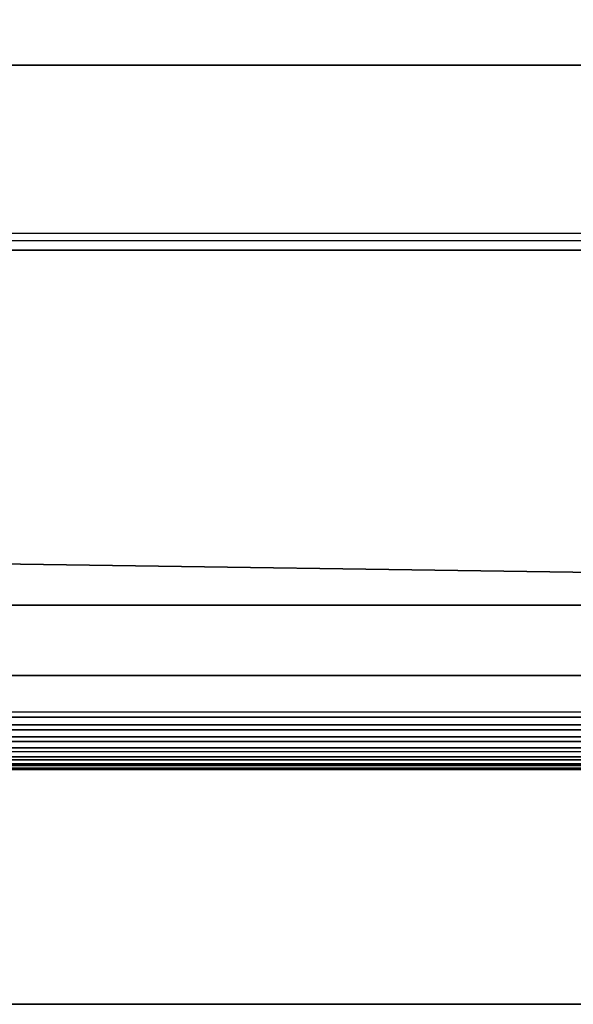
# Model space of a CAD drawing. Header units: millimetres. Extents: x -110 to 110, y 0 to 80.
# Tile 218 of 256: x -15.91 to -13.55, y 0 to 4.19. Entities that reach past the tile are written whole.
import ezdxf

# ---------------------------------------------------------------- set-up
doc = ezdxf.new("R2010")
doc.units = ezdxf.units.MM
doc.header["$LTSCALE"] = 59.460957
for name, color, linetype in [('1', 7, 'CONTINUOUS'), ('13', 7, 'CONTINUOUS'), ('351', 7, 'CONTINUOUS'), ('360', 7, 'CONTINUOUS'), ('367', 7, 'CONTINUOUS'), ('421', 7, 'CONTINUOUS'), ('422', 7, 'CONTINUOUS'), ('55', 7, 'CONTINUOUS'), ('56', 7, 'CONTINUOUS'), ('6', 7, 'CONTINUOUS'), ('7', 7, 'CONTINUOUS')]:
    doc.layers.add(name, color=color, linetype=linetype)

msp = doc.modelspace()

# ---------------------------------------------------------------- linework, layer by layer
at = {"layer": '1', "color": 7, "linetype": 'Continuous', "true_color": 0xe0f2ff}
for points in [[(110, 0, -55), (-105, 0, -52.6982), (-110, 0, -55), (110, 0, -55)], [(-105, 0, 52.6982), (105, 0, 52.6982), (-110, 0, 60), (-105, 0, 52.6982)], [(-110, 0, 60), (105, 0, 52.6982), (110, 0, 60), (-110, 0, 60)], [(105, 0, -52.6982), (-105, 0, -52.6982), (110, 0, -55), (105, 0, -52.6982)]]:
    msp.add_3dface(points, dxfattribs=at)
at = {"layer": '13', "color": 7, "linetype": 'Continuous', "true_color": 0xe0f2ff}
for points in [[(83.4461, 14.0471, 52.453), (-105, 0, 52.6982), (82.4769, 14, 52.4538), (83.4461, 14.0471, 52.453)], [(105, 0, 52.6982), (-105, 0, 52.6982), (83.4461, 14.0471, 52.453), (105, 0, 52.6982)], [(82.4769, 14, 52.4538), (-105, 0, 52.6982), (-82.4769, 14, 52.4538), (82.4769, 14, 52.4538)]]:
    msp.add_3dface(points, dxfattribs=at)
at = {"layer": '351', "color": 253, "linetype": 'Continuous', "true_color": 0x96b2af}
for points in [[(-85.5, 1, -33.6662), (85.5, 1, -33.6662), (-85.5, 1, 33.6662), (-85.5, 1, -33.6662)], [(85.5, 1, -33.6662), (85.5, 1, 33.6662), (-85.5, 1, 33.6662), (85.5, 1, -33.6662)]]:
    msp.add_3dface(points, dxfattribs=at)
at = {"layer": '360', "color": 253, "linetype": 'Continuous', "true_color": 0x96b2af}
for points in [[(-85.5, 1.2456, -33.9161), (85.5, 1.191, -33.9091), (-85.5, 1.191, -33.9091), (-85.5, 1.2456, -33.9161)], [(85.5, 1.2456, -33.9161), (85.5, 1.191, -33.9091), (-85.5, 1.2456, -33.9161), (85.5, 1.2456, -33.9161)], [(85.5, 1.191, -33.9091), (85.5, 1.1389, -33.8901), (-85.5, 1.191, -33.9091), (85.5, 1.191, -33.9091)], [(-85.5, 1.191, -33.9091), (85.5, 1.1389, -33.8901), (-85.5, 1.1389, -33.8901), (-85.5, 1.191, -33.9091)], [(85.5, 1.1389, -33.8901), (85.5, 1.0923, -33.8602), (-85.5, 1.1389, -33.8901), (85.5, 1.1389, -33.8901)], [(-85.5, 1.1389, -33.8901), (85.5, 1.0923, -33.8602), (-85.5, 1.0923, -33.8602), (-85.5, 1.1389, -33.8901)], [(85.5, 1.0923, -33.8602), (85.5, 1.0535, -33.8207), (-85.5, 1.0923, -33.8602), (85.5, 1.0923, -33.8602)], [(-85.5, 1.0923, -33.8602), (85.5, 1.0535, -33.8207), (-85.5, 1.0535, -33.8207), (-85.5, 1.0923, -33.8602)], [(85.5, 1.0535, -33.8207), (85.5, 1.0242, -33.7736), (-85.5, 1.0535, -33.8207), (85.5, 1.0535, -33.8207)], [(-85.5, 1.0535, -33.8207), (85.5, 1.0242, -33.7736), (-85.5, 1.0242, -33.7736), (-85.5, 1.0535, -33.8207)], [(85.5, 1.0242, -33.7736), (85.5, 1.0061, -33.7212), (-85.5, 1.0242, -33.7736), (85.5, 1.0242, -33.7736)], [(-85.5, 1.0242, -33.7736), (85.5, 1.0061, -33.7212), (-85.5, 1.0061, -33.7212), (-85.5, 1.0242, -33.7736)], [(85.5, 1.0061, -33.7212), (85.5, 1, -33.6662), (-85.5, 1.0061, -33.7212), (85.5, 1.0061, -33.7212)], [(85.5, 1, -33.6662), (-85.5, 1, -33.6662), (-85.5, 1.0061, -33.7212), (85.5, 1, -33.6662)]]:
    msp.add_3dface(points, dxfattribs=at)
at = {"layer": '367', "color": 253, "linetype": 'Continuous', "true_color": 0x96b2af}
for points in [[(84.9729, 4, 30.9729), (-84.9729, 4, -30.9729), (-84.9729, 4, 30.9729), (84.9729, 4, 30.9729)], [(84.9729, 4, -30.9729), (-84.9729, 4, -30.9729), (84.9729, 4, 30.9729), (84.9729, 4, -30.9729)]]:
    msp.add_3dface(points, dxfattribs=at)
at = {"layer": '421', "color": 7, "linetype": 'Continuous', "true_color": 0xe0f2ff}
for points in [[(-104.9982, 1.4, -51.9842), (104.9982, 1.4, -51.9842), (-72.6321, 1.4, -48.7625), (-104.9982, 1.4, -51.9842)], [(-104.9982, 1.4, 51.9842), (-15.4383, 1.4, 44.6445), (-15.317, 1.4, 44.7551), (-104.9982, 1.4, 51.9842)], [(-15.4383, 1.4, 44.6445), (-104.9982, 1.4, 51.9842), (-15.5876, 1.4, 44.4844), (-15.4383, 1.4, 44.6445)], [(-10.7141, 1.4, 44.8829), (-104.9982, 1.4, 51.9842), (-13.8126, 1.4, 45.0942), (-10.7141, 1.4, 44.8829)], [(-10.5253, 1.4, 44.9454), (-104.9982, 1.4, 51.9842), (-10.7141, 1.4, 44.8829), (-10.5253, 1.4, 44.9454)], [(-10.3115, 1.4, 44.9856), (-104.9982, 1.4, 51.9842), (-10.5253, 1.4, 44.9454), (-10.3115, 1.4, 44.9856)], [(-10.0678, 1.4, 45), (-104.9982, 1.4, 51.9842), (-10.3115, 1.4, 44.9856), (-10.0678, 1.4, 45)], [(-8.3446, 1.4, 45), (-104.9982, 1.4, 51.9842), (-10.0678, 1.4, 45), (-8.3446, 1.4, 45)], [(-7.6092, 1.4, 45), (-104.9982, 1.4, 51.9842), (-8.3446, 1.4, 45), (-7.6092, 1.4, 45)], [(-6.6866, 1.4, 45), (-104.9982, 1.4, 51.9842), (-7.6092, 1.4, 45), (-6.6866, 1.4, 45)], [(-5.1669, 1.4, 45), (-104.9982, 1.4, 51.9842), (-6.6866, 1.4, 45), (-5.1669, 1.4, 45)], [(-14.8518, 1.4, 45.0055), (-104.9982, 1.4, 51.9842), (-15.0271, 1.4, 44.9356), (-14.8518, 1.4, 45.0055)], [(-14.6466, 1.4, 45.061), (-104.9982, 1.4, 51.9842), (-14.8518, 1.4, 45.0055), (-14.6466, 1.4, 45.061)], [(-14.405, 1.4, 45.0981), (-104.9982, 1.4, 51.9842), (-14.6466, 1.4, 45.061), (-14.405, 1.4, 45.0981)], [(-14.1275, 1.4, 45.1113), (-104.9982, 1.4, 51.9842), (-14.405, 1.4, 45.0981), (-14.1275, 1.4, 45.1113)], [(-13.8126, 1.4, 45.0942), (-104.9982, 1.4, 51.9842), (-14.1275, 1.4, 45.1113), (-13.8126, 1.4, 45.0942)], [(-15.8241, 1.4, 44.1082), (-104.9982, 1.4, 51.9842), (-15.9124, 1.4, 43.8869), (-15.8241, 1.4, 44.1082)], [(-15.7153, 1.4, 44.3073), (-104.9982, 1.4, 51.9842), (-15.8241, 1.4, 44.1082), (-15.7153, 1.4, 44.3073)], [(-15.5876, 1.4, 44.4844), (-104.9982, 1.4, 51.9842), (-15.7153, 1.4, 44.3073), (-15.5876, 1.4, 44.4844)], [(5.2483, 1.4, 45), (-104.9982, 1.4, 51.9842), (4.4695, 1.4, 45), (5.2483, 1.4, 45)], [(6.0027, 1.4, 45), (-104.9982, 1.4, 51.9842), (5.2483, 1.4, 45), (6.0027, 1.4, 45)], [(6.8141, 1.4, 45), (-104.9982, 1.4, 51.9842), (6.0027, 1.4, 45), (6.8141, 1.4, 45)], [(7.5604, 1.4, 45), (-104.9982, 1.4, 51.9842), (6.8141, 1.4, 45), (7.5604, 1.4, 45)], [(8.3392, 1.4, 45), (-104.9982, 1.4, 51.9842), (7.5604, 1.4, 45), (8.3392, 1.4, 45)], [(9.9797, 1.4, 44.9356), (-104.9982, 1.4, 51.9842), (8.3392, 1.4, 45), (9.9797, 1.4, 44.9356)], [(10.155, 1.4, 45.0055), (-104.9982, 1.4, 51.9842), (9.9797, 1.4, 44.9356), (10.155, 1.4, 45.0055)], [(10.3602, 1.4, 45.061), (-104.9982, 1.4, 51.9842), (10.155, 1.4, 45.0055), (10.3602, 1.4, 45.061)], [(10.6018, 1.4, 45.0981), (-104.9982, 1.4, 51.9842), (10.3602, 1.4, 45.061), (10.6018, 1.4, 45.0981)], [(10.8792, 1.4, 45.1113), (-104.9982, 1.4, 51.9842), (10.6018, 1.4, 45.0981), (10.8792, 1.4, 45.1113)], [(-4.3501, 1.4, 45), (-104.9982, 1.4, 51.9842), (-5.1669, 1.4, 45), (-4.3501, 1.4, 45)], [(-3.8209, 1.4, 45), (-104.9982, 1.4, 51.9842), (-4.3501, 1.4, 45), (-3.8209, 1.4, 45)], [(-2.9145, 1.4, 45), (-104.9982, 1.4, 51.9842), (-3.8209, 1.4, 45), (-2.9145, 1.4, 45)], [(-0.9064, 1.4, 45), (-104.9982, 1.4, 51.9842), (-2.9145, 1.4, 45), (-0.9064, 1.4, 45)], [(-0.0326, 1.4, 45), (-104.9982, 1.4, 51.9842), (-0.9064, 1.4, 45), (-0.0326, 1.4, 45)], [(1.3159, 1.4, 44.947), (-104.9982, 1.4, 51.9842), (-0.0326, 1.4, 45), (1.3159, 1.4, 44.947)], [(1.5669, 1.4, 44.9853), (-104.9982, 1.4, 51.9842), (1.3159, 1.4, 44.947), (1.5669, 1.4, 44.9853)], [(1.8806, 1.4, 45), (-104.9982, 1.4, 51.9842), (1.5669, 1.4, 44.9853), (1.8806, 1.4, 45)], [(3.6825, 1.4, 45), (-104.9982, 1.4, 51.9842), (1.8806, 1.4, 45), (3.6825, 1.4, 45)], [(4.4695, 1.4, 45), (-104.9982, 1.4, 51.9842), (3.6825, 1.4, 45), (4.4695, 1.4, 45)], [(-15.0271, 1.4, 44.9356), (-104.9982, 1.4, 51.9842), (-15.1815, 1.4, 44.8515), (-15.0271, 1.4, 44.9356)], [(-15.1815, 1.4, 44.8515), (-104.9982, 1.4, 51.9842), (-15.317, 1.4, 44.7551), (-15.1815, 1.4, 44.8515)], [(11.1942, 1.4, 45.0942), (-104.9982, 1.4, 51.9842), (10.8792, 1.4, 45.1113), (11.1942, 1.4, 45.0942)], [(13.2103, 1.4, 45), (-104.9982, 1.4, 51.9842), (11.1942, 1.4, 45.0942), (13.2103, 1.4, 45)], [(16.0434, 1.4, 45), (-104.9982, 1.4, 51.9842), (13.2103, 1.4, 45), (16.0434, 1.4, 45)], [(71.2044, 1.4, 48.2022), (-104.9982, 1.4, 51.9842), (71.0397, 1.4, 47.9956), (71.2044, 1.4, 48.2022)], [(71.398, 1.4, 48.3819), (-104.9982, 1.4, 51.9842), (71.2044, 1.4, 48.2022), (71.398, 1.4, 48.3819)], [(71.6163, 1.4, 48.5307), (-104.9982, 1.4, 51.9842), (71.398, 1.4, 48.3819), (71.6163, 1.4, 48.5307)], [(71.8543, 1.4, 48.6453), (-104.9982, 1.4, 51.9842), (71.6163, 1.4, 48.5307), (71.8543, 1.4, 48.6453)], [(72.1067, 1.4, 48.7232), (-104.9982, 1.4, 51.9842), (71.8543, 1.4, 48.6453), (72.1067, 1.4, 48.7232)], [(72.3679, 1.4, 48.7625), (-104.9982, 1.4, 51.9842), (72.1067, 1.4, 48.7232), (72.3679, 1.4, 48.7625)], [(72.6321, 1.4, 48.7625), (-104.9982, 1.4, 51.9842), (72.3679, 1.4, 48.7625), (72.6321, 1.4, 48.7625)], [(104.9982, 1.4, 51.9842), (-104.9982, 1.4, 51.9842), (72.6321, 1.4, 48.7625), (104.9982, 1.4, 51.9842)], [(70.7325, 1.4, 47), (-104.9982, 1.4, 51.9842), (16.0434, 1.4, 45), (70.7325, 1.4, 47)], [(70.7523, 1.4, 47.2634), (-104.9982, 1.4, 51.9842), (70.7325, 1.4, 47), (70.7523, 1.4, 47.2634)], [(70.8111, 1.4, 47.521), (-104.9982, 1.4, 51.9842), (70.7523, 1.4, 47.2634), (70.8111, 1.4, 47.521)], [(70.9076, 1.4, 47.7669), (-104.9982, 1.4, 51.9842), (70.8111, 1.4, 47.521), (70.9076, 1.4, 47.7669)], [(71.0397, 1.4, 47.9956), (-104.9982, 1.4, 51.9842), (70.9076, 1.4, 47.7669), (71.0397, 1.4, 47.9956)], [(70.7523, 1.4, -46.7366), (-85.4161, 1.4, -34.4371), (70.7325, 1.4, -47), (70.7523, 1.4, -46.7366)], [(-72.6321, 1.4, 45.2375), (-85.4161, 1.4, 34.4371), (-14.4362, 1.4, 40.8946), (-72.6321, 1.4, 45.2375)], [(70.9076, 1.4, -46.2331), (-85.4161, 1.4, -34.4371), (70.8111, 1.4, -46.479), (70.9076, 1.4, -46.2331)], [(70.8111, 1.4, -46.479), (-85.4161, 1.4, -34.4371), (70.7523, 1.4, -46.7366), (70.8111, 1.4, -46.479)], [(85.4161, 1.4, -34.4371), (-85.4161, 1.4, -34.4371), (72.6321, 1.4, -45.2375), (85.4161, 1.4, -34.4371)], [(-85.4161, 1.4, -34.4371), (-71.398, 1.4, -45.6181), (70.7325, 1.4, -47), (-85.4161, 1.4, -34.4371)], [(71.398, 1.4, -45.6181), (-85.4161, 1.4, -34.4371), (71.2044, 1.4, -45.7978), (71.398, 1.4, -45.6181)], [(71.2044, 1.4, -45.7978), (-85.4161, 1.4, -34.4371), (71.0397, 1.4, -46.0044), (71.2044, 1.4, -45.7978)], [(71.0397, 1.4, -46.0044), (-85.4161, 1.4, -34.4371), (70.9076, 1.4, -46.2331), (71.0397, 1.4, -46.0044)], [(72.6321, 1.4, -45.2375), (-85.4161, 1.4, -34.4371), (72.3679, 1.4, -45.2375), (72.6321, 1.4, -45.2375)], [(72.3679, 1.4, -45.2375), (-85.4161, 1.4, -34.4371), (72.1067, 1.4, -45.2768), (72.3679, 1.4, -45.2375)], [(72.1067, 1.4, -45.2768), (-85.4161, 1.4, -34.4371), (71.8543, 1.4, -45.3547), (72.1067, 1.4, -45.2768)], [(71.8543, 1.4, -45.3547), (-85.4161, 1.4, -34.4371), (71.6163, 1.4, -45.4693), (71.8543, 1.4, -45.3547)], [(71.6163, 1.4, -45.4693), (-85.4161, 1.4, -34.4371), (71.398, 1.4, -45.6181), (71.6163, 1.4, -45.4693)], [(-85.4161, 1.4, 34.4371), (85.4161, 1.4, 34.4371), (-14.4362, 1.4, 40.8946), (-85.4161, 1.4, 34.4371)], [(-72.3679, 1.4, 45.2375), (-72.6321, 1.4, 45.2375), (-14.4362, 1.4, 40.8946), (-72.3679, 1.4, 45.2375)], [(-72.6321, 1.4, -48.7625), (104.9982, 1.4, -51.9842), (-72.3679, 1.4, -48.7625), (-72.6321, 1.4, -48.7625)], [(-72.1067, 1.4, 45.2768), (-72.3679, 1.4, 45.2375), (-14.4362, 1.4, 40.8946), (-72.1067, 1.4, 45.2768)], [(-72.3679, 1.4, -48.7625), (104.9982, 1.4, -51.9842), (-72.1067, 1.4, -48.7232), (-72.3679, 1.4, -48.7625)], [(-71.8543, 1.4, 45.3547), (-72.1067, 1.4, 45.2768), (-14.4362, 1.4, 40.8946), (-71.8543, 1.4, 45.3547)], [(-72.1067, 1.4, -48.7232), (104.9982, 1.4, -51.9842), (-71.8543, 1.4, -48.6453), (-72.1067, 1.4, -48.7232)], [(-71.6163, 1.4, 45.4693), (-71.8543, 1.4, 45.3547), (-14.4362, 1.4, 40.8946), (-71.6163, 1.4, 45.4693)], [(-71.8543, 1.4, -48.6453), (104.9982, 1.4, -51.9842), (-71.6163, 1.4, -48.5307), (-71.8543, 1.4, -48.6453)], [(-71.398, 1.4, 45.6181), (-71.6163, 1.4, 45.4693), (-14.4362, 1.4, 40.8946), (-71.398, 1.4, 45.6181)], [(-71.6163, 1.4, -48.5307), (104.9982, 1.4, -51.9842), (-71.398, 1.4, -48.3819), (-71.6163, 1.4, -48.5307)], [(-71.398, 1.4, -45.6181), (-71.2044, 1.4, -45.7978), (70.7325, 1.4, -47), (-71.398, 1.4, -45.6181)], [(-71.2044, 1.4, 45.7978), (-71.398, 1.4, 45.6181), (-14.4362, 1.4, 40.8946), (-71.2044, 1.4, 45.7978)], [(-71.398, 1.4, -48.3819), (104.9982, 1.4, -51.9842), (-71.2044, 1.4, -48.2022), (-71.398, 1.4, -48.3819)], [(-71.2044, 1.4, -45.7978), (-71.0397, 1.4, -46.0044), (70.7325, 1.4, -47), (-71.2044, 1.4, -45.7978)], [(-71.0397, 1.4, 46.0044), (-71.2044, 1.4, 45.7978), (-14.4362, 1.4, 40.8946), (-71.0397, 1.4, 46.0044)], [(-71.2044, 1.4, -48.2022), (104.9982, 1.4, -51.9842), (-71.0397, 1.4, -47.9956), (-71.2044, 1.4, -48.2022)], [(-71.0397, 1.4, -46.0044), (-70.9076, 1.4, -46.2331), (70.7325, 1.4, -47), (-71.0397, 1.4, -46.0044)], [(-70.9076, 1.4, 46.2331), (-71.0397, 1.4, 46.0044), (-14.4362, 1.4, 40.8946), (-70.9076, 1.4, 46.2331)], [(-71.0397, 1.4, -47.9956), (104.9982, 1.4, -51.9842), (-70.9076, 1.4, -47.7669), (-71.0397, 1.4, -47.9956)], [(-70.9076, 1.4, -46.2331), (-70.8111, 1.4, -46.479), (70.7325, 1.4, -47), (-70.9076, 1.4, -46.2331)], [(-70.8111, 1.4, 46.479), (-70.9076, 1.4, 46.2331), (-14.4362, 1.4, 40.8946), (-70.8111, 1.4, 46.479)], [(-70.9076, 1.4, -47.7669), (104.9982, 1.4, -51.9842), (-70.8111, 1.4, -47.521), (-70.9076, 1.4, -47.7669)], [(-70.8111, 1.4, -46.479), (-70.7523, 1.4, -46.7366), (70.7325, 1.4, -47), (-70.8111, 1.4, -46.479)], [(-70.7523, 1.4, 46.7366), (-70.8111, 1.4, 46.479), (-14.4362, 1.4, 40.8946), (-70.7523, 1.4, 46.7366)], [(-70.8111, 1.4, -47.521), (104.9982, 1.4, -51.9842), (-70.7523, 1.4, -47.2634), (-70.8111, 1.4, -47.521)], [(-70.7523, 1.4, -46.7366), (-70.7325, 1.4, -47), (70.7325, 1.4, -47), (-70.7523, 1.4, -46.7366)], [(104.9982, 1.4, -51.9842), (-70.7325, 1.4, -47), (-70.7523, 1.4, -47.2634), (104.9982, 1.4, -51.9842)], [(-70.7325, 1.4, 47), (-70.7523, 1.4, 46.7366), (-14.4362, 1.4, 40.8946), (-70.7325, 1.4, 47)], [(-14.6969, 1.4, 40.9396), (-70.7325, 1.4, 47), (-14.4362, 1.4, 40.8946), (-14.6969, 1.4, 40.9396)], [(-14.9213, 1.4, 41.0078), (-70.7325, 1.4, 47), (-14.6969, 1.4, 40.9396), (-14.9213, 1.4, 41.0078)], [(-15.1169, 1.4, 41.0963), (-70.7325, 1.4, 47), (-14.9213, 1.4, 41.0078), (-15.1169, 1.4, 41.0963)], [(-15.2906, 1.4, 41.205), (-70.7325, 1.4, 47), (-15.1169, 1.4, 41.0963), (-15.2906, 1.4, 41.205)], [(-15.4469, 1.4, 41.3359), (-70.7325, 1.4, 47), (-15.2906, 1.4, 41.205), (-15.4469, 1.4, 41.3359)], [(-15.5883, 1.4, 41.4891), (-70.7325, 1.4, 47), (-15.4469, 1.4, 41.3359), (-15.5883, 1.4, 41.4891)], [(-15.7117, 1.4, 41.6605), (-70.7325, 1.4, 47), (-15.5883, 1.4, 41.4891), (-15.7117, 1.4, 41.6605)], [(72.1067, 1.4, -48.7232), (-70.7325, 1.4, -47), (72.3679, 1.4, -48.7625), (72.1067, 1.4, -48.7232)], [(71.8543, 1.4, -48.6453), (-70.7325, 1.4, -47), (72.1067, 1.4, -48.7232), (71.8543, 1.4, -48.6453)], [(71.6163, 1.4, -48.5307), (-70.7325, 1.4, -47), (71.8543, 1.4, -48.6453), (71.6163, 1.4, -48.5307)], [(71.398, 1.4, -48.3819), (-70.7325, 1.4, -47), (71.6163, 1.4, -48.5307), (71.398, 1.4, -48.3819)], [(71.2044, 1.4, -48.2022), (-70.7325, 1.4, -47), (71.398, 1.4, -48.3819), (71.2044, 1.4, -48.2022)], [(71.0397, 1.4, -47.9956), (-70.7325, 1.4, -47), (71.2044, 1.4, -48.2022), (71.0397, 1.4, -47.9956)], [(70.9076, 1.4, -47.7669), (-70.7325, 1.4, -47), (71.0397, 1.4, -47.9956), (70.9076, 1.4, -47.7669)], [(70.8111, 1.4, -47.521), (-70.7325, 1.4, -47), (70.9076, 1.4, -47.7669), (70.8111, 1.4, -47.521)], [(70.7523, 1.4, -47.2634), (-70.7325, 1.4, -47), (70.8111, 1.4, -47.521), (70.7523, 1.4, -47.2634)], [(70.7325, 1.4, -47), (-70.7325, 1.4, -47), (70.7523, 1.4, -47.2634), (70.7325, 1.4, -47)], [(-70.7325, 1.4, -47), (104.9982, 1.4, -51.9842), (72.3679, 1.4, -48.7625), (-70.7325, 1.4, -47)], [(-15.8191, 1.4, 41.8558), (-70.7325, 1.4, 47), (-15.7117, 1.4, 41.6605), (-15.8191, 1.4, 41.8558)], [(-15.9084, 1.4, 42.0775), (-70.7325, 1.4, 47), (-15.8191, 1.4, 41.8558), (-15.9084, 1.4, 42.0775)], [(-15.9795, 1.4, 42.3383), (-70.7325, 1.4, 47), (-15.9084, 1.4, 42.0775), (-15.9795, 1.4, 42.3383)], [(-15.2076, 1.4, 42.9946), (-15.1955, 1.4, 42.734), (-15.1956, 1.4, 43.2551), (-15.2076, 1.4, 42.9946)], [(-15.1956, 1.4, 43.2551), (-15.1642, 1.4, 42.5221), (-15.1636, 1.4, 43.4716), (-15.1956, 1.4, 43.2551)], [(-15.1955, 1.4, 42.734), (-15.1642, 1.4, 42.5221), (-15.1956, 1.4, 43.2551), (-15.1955, 1.4, 42.734)], [(-15.1642, 1.4, 42.5221), (-15.1184, 1.4, 42.3457), (-15.1636, 1.4, 43.4716), (-15.1642, 1.4, 42.5221)], [(-15.1636, 1.4, 43.4716), (-15.1184, 1.4, 42.3457), (-15.1164, 1.4, 43.6523), (-15.1636, 1.4, 43.4716)], [(-15.1184, 1.4, 42.3457), (-15.0611, 1.4, 42.1963), (-15.1164, 1.4, 43.6523), (-15.1184, 1.4, 42.3457)], [(-15.1164, 1.4, 43.6523), (-15.0611, 1.4, 42.1963), (-15.0579, 1.4, 43.8025), (-15.1164, 1.4, 43.6523)], [(-15.0611, 1.4, 42.1963), (-14.9935, 1.4, 42.0682), (-15.0579, 1.4, 43.8025), (-15.0611, 1.4, 42.1963)], [(-15.0579, 1.4, 43.8025), (-14.9935, 1.4, 42.0682), (-14.9905, 1.4, 43.9284), (-15.0579, 1.4, 43.8025)], [(-14.9935, 1.4, 42.0682), (-14.9145, 1.4, 41.9552), (-14.9905, 1.4, 43.9284), (-14.9935, 1.4, 42.0682)], [(-14.9145, 1.4, 41.9552), (-14.9145, 1.4, 44.0366), (-14.9905, 1.4, 43.9284), (-14.9145, 1.4, 41.9552)], [(-14.8102, 1.4, 41.8419), (-14.9145, 1.4, 44.0366), (-14.9145, 1.4, 41.9552), (-14.8102, 1.4, 41.8419)], [(-14.808, 1.4, 44.1517), (-14.9145, 1.4, 44.0366), (-14.8102, 1.4, 41.8419), (-14.808, 1.4, 44.1517)], [(-14.6993, 1.4, 41.7525), (-14.808, 1.4, 44.1517), (-14.8102, 1.4, 41.8419), (-14.6993, 1.4, 41.7525)], [(-14.6937, 1.4, 44.2426), (-14.808, 1.4, 44.1517), (-14.6993, 1.4, 41.7525), (-14.6937, 1.4, 44.2426)], [(-14.58, 1.4, 41.683), (-14.6937, 1.4, 44.2426), (-14.6993, 1.4, 41.7525), (-14.58, 1.4, 41.683)], [(-14.5723, 1.4, 44.3112), (-14.6937, 1.4, 44.2426), (-14.58, 1.4, 41.683), (-14.5723, 1.4, 44.3112)], [(-14.447, 1.4, 41.631), (-14.5723, 1.4, 44.3112), (-14.58, 1.4, 41.683), (-14.447, 1.4, 41.631)], [(-14.4412, 1.4, 44.3606), (-14.5723, 1.4, 44.3112), (-14.447, 1.4, 41.631), (-14.4412, 1.4, 44.3606)], [(-14.2962, 1.4, 41.5978), (-14.4412, 1.4, 44.3606), (-14.447, 1.4, 41.631), (-14.2962, 1.4, 41.5978)], [(-14.2947, 1.4, 44.3918), (-14.4412, 1.4, 44.3606), (-14.2962, 1.4, 41.5978), (-14.2947, 1.4, 44.3918)], [(-14.4362, 1.4, 40.8946), (85.4161, 1.4, 34.4371), (-14.1275, 1.4, 40.8779), (-14.4362, 1.4, 40.8946)], [(-14.1275, 1.4, 41.5862), (-14.2947, 1.4, 44.3918), (-14.2962, 1.4, 41.5978), (-14.1275, 1.4, 41.5862)], [(-14.1275, 1.4, 44.403), (-14.2947, 1.4, 44.3918), (-14.1275, 1.4, 41.5862), (-14.1275, 1.4, 44.403)], [(-14.1275, 1.4, 40.8779), (85.4161, 1.4, 34.4371), (-13.8177, 1.4, 40.8946), (-14.1275, 1.4, 40.8779)], [(-13.9592, 1.4, 41.5974), (-14.1275, 1.4, 44.403), (-14.1275, 1.4, 41.5862), (-13.9592, 1.4, 41.5974)], [(-13.9561, 1.4, 44.3913), (-14.1275, 1.4, 44.403), (-13.9592, 1.4, 41.5974), (-13.9561, 1.4, 44.3913)], [(-13.8107, 1.4, 41.629), (-13.9561, 1.4, 44.3913), (-13.9592, 1.4, 41.5974), (-13.8107, 1.4, 41.629)], [(-13.8028, 1.4, 44.3578), (-13.9561, 1.4, 44.3913), (-13.8107, 1.4, 41.629), (-13.8028, 1.4, 44.3578)], [(-13.8177, 1.4, 40.8946), (85.4161, 1.4, 34.4371), (-13.5486, 1.4, 40.9413), (-13.8177, 1.4, 40.8946)], [(-10.8814, 1.4, 44.8005), (-10.7141, 1.4, 44.8829), (-13.8126, 1.4, 45.0942), (-10.8814, 1.4, 44.8005)], [(-11.0302, 1.4, 44.6997), (-10.8814, 1.4, 44.8005), (-13.8126, 1.4, 45.0942), (-11.0302, 1.4, 44.6997)], [(-13.5503, 1.4, 45.0488), (-11.0302, 1.4, 44.6997), (-13.8126, 1.4, 45.0942), (-13.5503, 1.4, 45.0488)], [(-13.6775, 1.4, 41.679), (-13.8028, 1.4, 44.3578), (-13.8107, 1.4, 41.629), (-13.6775, 1.4, 41.679)], [(-13.6679, 1.4, 44.3056), (-13.8028, 1.4, 44.3578), (-13.6775, 1.4, 41.679), (-13.6679, 1.4, 44.3056)], [(-13.5547, 1.4, 41.748), (-13.6679, 1.4, 44.3056), (-13.6775, 1.4, 41.679), (-13.5547, 1.4, 41.748)], [(-13.5476, 1.4, 44.2363), (-13.6679, 1.4, 44.3056), (-13.5547, 1.4, 41.748), (-13.5476, 1.4, 44.2363)], [(-13.44, 1.4, 41.8385), (-13.5476, 1.4, 44.2363), (-13.5547, 1.4, 41.748), (-13.44, 1.4, 41.8385)]]:
    msp.add_3dface(points, dxfattribs=at)
at = {"layer": '422', "color": 7, "linetype": 'Continuous', "true_color": 0xe0f2ff}
for points in [[(-15.979, 1.7, 42.3363), (-15.9095, 1.7, 42.0806), (-15.9787, 1.7, 43.6441), (-15.979, 1.7, 42.3363)], [(-15.9787, 1.7, 43.6441), (-15.9095, 1.7, 42.0806), (-15.9085, 1.7, 43.8987), (-15.9787, 1.7, 43.6441)], [(-15.9095, 1.7, 42.0806), (-15.8207, 1.7, 41.8592), (-15.9085, 1.7, 43.8987), (-15.9095, 1.7, 42.0806)], [(-15.9085, 1.7, 43.8987), (-15.8207, 1.7, 41.8592), (-15.8185, 1.7, 44.1199), (-15.9085, 1.7, 43.8987)], [(-15.8207, 1.7, 41.8592), (-15.7144, 1.7, 41.6647), (-15.8185, 1.7, 44.1199), (-15.8207, 1.7, 41.8592)], [(-15.8185, 1.7, 44.1199), (-15.7144, 1.7, 41.6647), (-15.7105, 1.7, 44.3148), (-15.8185, 1.7, 44.1199)], [(-15.7144, 1.7, 41.6647), (-15.5903, 1.7, 41.4916), (-15.7105, 1.7, 44.3148), (-15.7144, 1.7, 41.6647)], [(-15.7105, 1.7, 44.3148), (-15.5903, 1.7, 41.4916), (-15.5842, 1.7, 44.4884), (-15.7105, 1.7, 44.3148)], [(-15.5903, 1.7, 41.4916), (-15.4469, 1.7, 41.3359), (-15.5842, 1.7, 44.4884), (-15.5903, 1.7, 41.4916)], [(-15.4469, 1.7, 41.3359), (-15.4383, 1.7, 44.6445), (-15.5842, 1.7, 44.4884), (-15.4469, 1.7, 41.3359)], [(-15.2945, 1.7, 41.2079), (-15.4383, 1.7, 44.6445), (-15.4469, 1.7, 41.3359), (-15.2945, 1.7, 41.2079)], [(-15.3151, 1.7, 44.7565), (-15.4383, 1.7, 44.6445), (-15.2945, 1.7, 41.2079), (-15.3151, 1.7, 44.7565)], [(-15.2076, 1.7, 42.9946), (-15.1952, 1.7, 43.2596), (-15.3151, 1.7, 44.7565), (-15.2076, 1.7, 42.9946)], [(-15.3151, 1.7, 44.7565), (-15.1952, 1.7, 43.2596), (-15.1782, 1.7, 44.8536), (-15.3151, 1.7, 44.7565)], [(-15.2076, 1.7, 42.9946), (-15.3151, 1.7, 44.7565), (-15.2945, 1.7, 41.2079), (-15.2076, 1.7, 42.9946)], [(-15.1238, 1.7, 41.1), (-15.2076, 1.7, 42.9946), (-15.2945, 1.7, 41.2079), (-15.1238, 1.7, 41.1)], [(-15.1953, 1.7, 42.7314), (-15.2076, 1.7, 42.9946), (-15.1238, 1.7, 41.1), (-15.1953, 1.7, 42.7314)], [(-15.1631, 1.7, 42.5171), (-15.1953, 1.7, 42.7314), (-15.1238, 1.7, 41.1), (-15.1631, 1.7, 42.5171)], [(-15.1952, 1.7, 43.2596), (-15.163, 1.7, 43.4747), (-15.1782, 1.7, 44.8536), (-15.1952, 1.7, 43.2596)], [(-15.1164, 1.7, 43.6522), (-15.0585, 1.7, 43.801), (-15.1782, 1.7, 44.8536), (-15.1164, 1.7, 43.6522)], [(-15.1782, 1.7, 44.8536), (-15.0585, 1.7, 43.801), (-15.0244, 1.7, 44.9368), (-15.1782, 1.7, 44.8536)], [(-15.163, 1.7, 43.4747), (-15.1164, 1.7, 43.6522), (-15.1782, 1.7, 44.8536), (-15.163, 1.7, 43.4747)], [(-15.1165, 1.7, 42.3397), (-15.1631, 1.7, 42.5171), (-15.1238, 1.7, 41.1), (-15.1165, 1.7, 42.3397)], [(-14.9298, 1.7, 41.011), (-15.1165, 1.7, 42.3397), (-15.1238, 1.7, 41.1), (-14.9298, 1.7, 41.011)], [(-15.0586, 1.7, 42.1909), (-15.1165, 1.7, 42.3397), (-14.9298, 1.7, 41.011), (-15.0586, 1.7, 42.1909)], [(-14.9911, 1.7, 42.0643), (-15.0586, 1.7, 42.1909), (-14.9298, 1.7, 41.011), (-14.9911, 1.7, 42.0643)], [(-15.0585, 1.7, 43.801), (-14.9911, 1.7, 43.9276), (-15.0244, 1.7, 44.9368), (-15.0585, 1.7, 43.801)], [(-14.9911, 1.7, 43.9276), (-14.9145, 1.7, 44.0366), (-15.0244, 1.7, 44.9368), (-14.9911, 1.7, 43.9276)], [(-15.0244, 1.7, 44.9368), (-14.9145, 1.7, 44.0366), (-14.8494, 1.7, 45.0063), (-15.0244, 1.7, 44.9368)], [(-14.9145, 1.7, 41.9552), (-14.9911, 1.7, 42.0643), (-14.9298, 1.7, 41.011), (-14.9145, 1.7, 41.9552)], [(-14.7059, 1.7, 40.9418), (-14.9145, 1.7, 41.9552), (-14.9298, 1.7, 41.011), (-14.7059, 1.7, 40.9418)], [(-14.8075, 1.7, 41.8394), (-14.9145, 1.7, 41.9552), (-14.7059, 1.7, 40.9418), (-14.8075, 1.7, 41.8394)], [(-14.9145, 1.7, 44.0366), (-14.8086, 1.7, 44.1512), (-14.8494, 1.7, 45.0063), (-14.9145, 1.7, 44.0366)], [(-14.8086, 1.7, 44.1512), (-14.6972, 1.7, 44.2402), (-14.8494, 1.7, 45.0063), (-14.8086, 1.7, 44.1512)], [(-14.8494, 1.7, 45.0063), (-14.6972, 1.7, 44.2402), (-14.6474, 1.7, 45.0608), (-14.8494, 1.7, 45.0063)], [(-14.6952, 1.7, 41.7496), (-14.8075, 1.7, 41.8394), (-14.7059, 1.7, 40.9418), (-14.6952, 1.7, 41.7496)], [(-14.4427, 1.7, 40.8954), (-14.6952, 1.7, 41.7496), (-14.7059, 1.7, 40.9418), (-14.4427, 1.7, 40.8954)], [(-14.6972, 1.7, 44.2402), (-14.5779, 1.7, 44.3086), (-14.6474, 1.7, 45.0608), (-14.6972, 1.7, 44.2402)], [(-14.5752, 1.7, 41.6807), (-14.6952, 1.7, 41.7496), (-14.4427, 1.7, 40.8954), (-14.5752, 1.7, 41.6807)], [(-14.5779, 1.7, 44.3086), (-14.4469, 1.7, 44.3589), (-14.6474, 1.7, 45.0608), (-14.5779, 1.7, 44.3086)], [(-14.6474, 1.7, 45.0608), (-14.4469, 1.7, 44.3589), (-14.4103, 1.7, 45.0975), (-14.6474, 1.7, 45.0608)], [(-14.4441, 1.7, 41.6302), (-14.5752, 1.7, 41.6807), (-14.4427, 1.7, 40.8954), (-14.4441, 1.7, 41.6302)], [(-14.4469, 1.7, 44.3589), (-14.2991, 1.7, 44.3912), (-14.4103, 1.7, 45.0975), (-14.4469, 1.7, 44.3589)], [(-14.2971, 1.7, 41.5979), (-14.4441, 1.7, 41.6302), (-14.4427, 1.7, 40.8954), (-14.2971, 1.7, 41.5979)], [(-14.1275, 1.7, 40.8779), (-14.2971, 1.7, 41.5979), (-14.4427, 1.7, 40.8954), (-14.1275, 1.7, 40.8779)], [(-14.4103, 1.7, 45.0975), (-14.1275, 1.7, 44.403), (-14.1275, 1.7, 45.1113), (-14.4103, 1.7, 45.0975)], [(-14.2991, 1.7, 44.3912), (-14.1275, 1.7, 44.403), (-14.4103, 1.7, 45.0975), (-14.2991, 1.7, 44.3912)], [(-14.1275, 1.7, 41.5862), (-14.2971, 1.7, 41.5979), (-14.1275, 1.7, 40.8779), (-14.1275, 1.7, 41.5862)], [(-14.1275, 1.7, 44.403), (-13.9551, 1.7, 44.3911), (-14.1275, 1.7, 45.1113), (-14.1275, 1.7, 44.403)], [(-14.1275, 1.7, 45.1113), (-13.9551, 1.7, 44.3911), (-13.806, 1.7, 45.0934), (-14.1275, 1.7, 45.1113)], [(-13.9551, 1.7, 41.598), (-14.1275, 1.7, 41.5862), (-13.811, 1.7, 40.8954), (-13.9551, 1.7, 41.598)], [(-13.811, 1.7, 40.8954), (-14.1275, 1.7, 41.5862), (-14.1275, 1.7, 40.8779), (-13.811, 1.7, 40.8954)], [(-13.9551, 1.7, 44.3911), (-13.8054, 1.7, 44.3585), (-13.806, 1.7, 45.0934), (-13.9551, 1.7, 44.3911)], [(-13.8054, 1.7, 41.6306), (-13.9551, 1.7, 41.598), (-13.811, 1.7, 40.8954), (-13.8054, 1.7, 41.6306)], [(-13.547, 1.7, 40.9417), (-13.8054, 1.7, 41.6306), (-13.811, 1.7, 40.8954), (-13.547, 1.7, 40.9417)], [(-13.6723, 1.7, 44.3077), (-13.5514, 1.7, 44.2389), (-13.806, 1.7, 45.0934), (-13.6723, 1.7, 44.3077)], [(-13.806, 1.7, 45.0934), (-13.5514, 1.7, 44.2389), (-13.5408, 1.7, 45.0465), (-13.806, 1.7, 45.0934)], [(-13.8054, 1.7, 44.3585), (-13.6723, 1.7, 44.3077), (-13.806, 1.7, 45.0934), (-13.8054, 1.7, 44.3585)], [(-13.6723, 1.7, 41.6814), (-13.8054, 1.7, 41.6306), (-13.547, 1.7, 40.9417), (-13.6723, 1.7, 41.6814)], [(-13.5514, 1.7, 41.7502), (-13.6723, 1.7, 41.6814), (-13.547, 1.7, 40.9417), (-13.5514, 1.7, 41.7502)], [(-13.5514, 1.7, 44.2389), (-13.4395, 1.7, 44.1501), (-13.5408, 1.7, 45.0465), (-13.5514, 1.7, 44.2389)]]:
    msp.add_3dface(points, dxfattribs=at)
at = {"layer": '55', "color": 7, "linetype": 'Continuous', "true_color": 0xe0f2ff}
for points in [[(-110, 0, 60), (110, 0, 60), (-105.7, 3.2127, 60), (-110, 0, 60)], [(-105.7, 3.2127, 60), (110, 0, 60), (105.7, 3.2127, 60), (-105.7, 3.2127, 60)]]:
    msp.add_3dface(points, dxfattribs=at)
at = {"layer": '56', "color": 7, "linetype": 'Continuous', "true_color": 0xe0f2ff}
for points in [[(105.7, 3.2127, 60), (105.7, 3.2828, 55.9825), (-105.7, 3.2828, 55.9825), (105.7, 3.2127, 60)], [(-105.7, 3.2127, 60), (105.7, 3.2127, 60), (-105.7, 3.2828, 55.9825), (-105.7, 3.2127, 60)]]:
    msp.add_3dface(points, dxfattribs=at)
at = {"layer": '6', "color": 7, "linetype": 'Continuous', "true_color": 0xe0f2ff}
for points in [[(110, 0, -55), (-110, 0, -55), (110, 80, -55), (110, 0, -55)], [(110, 80, -55), (-110, 0, -55), (-110, 80, -55), (110, 80, -55)]]:
    msp.add_3dface(points, dxfattribs=at)
at = {"layer": '7', "color": 7, "linetype": 'Continuous', "true_color": 0xe0f2ff}
for points in [[(-105, 0, -52.6982), (105, 0, -52.6982), (-83.4461, 14.0471, -52.453), (-105, 0, -52.6982)], [(-83.4461, 14.0471, -52.453), (105, 0, -52.6982), (-82.4769, 14, -52.4538), (-83.4461, 14.0471, -52.453)], [(105, 0, -52.6982), (82.4769, 14, -52.4538), (-82.4769, 14, -52.4538), (105, 0, -52.6982)]]:
    msp.add_3dface(points, dxfattribs=at)

doc.saveas('drawing.dxf')
